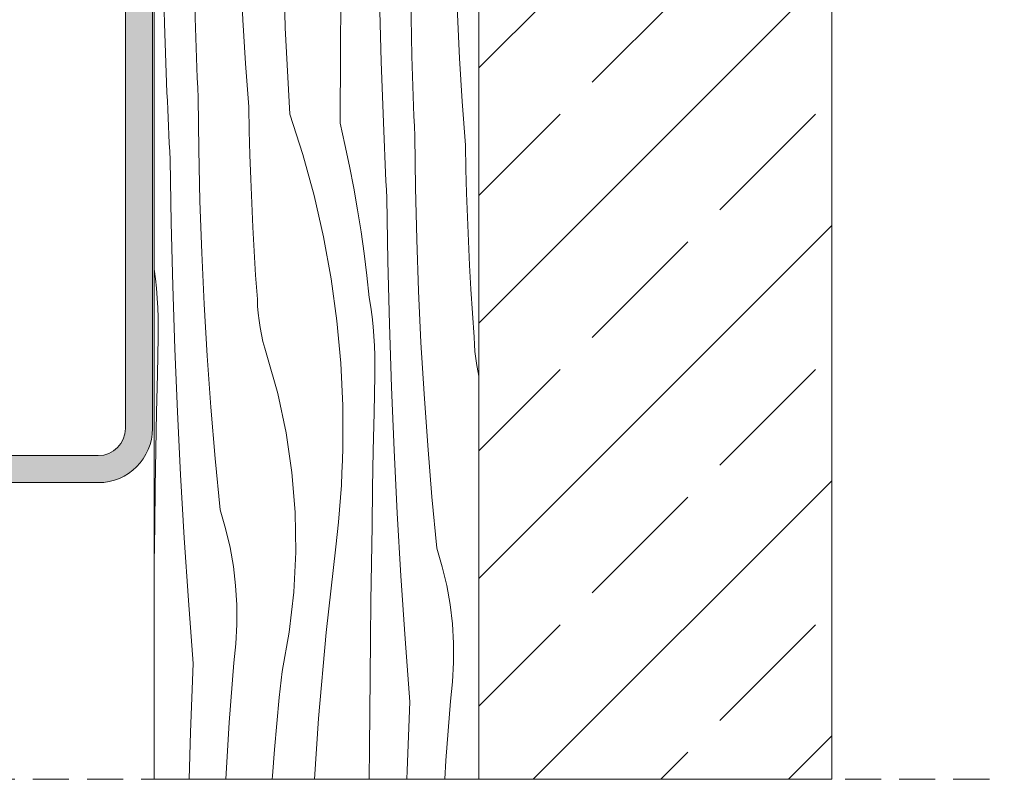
# Model space of a CAD drawing. Header units: millimetres. Extents: x -7814 to 55813, y 465 to 25965.
# Tile 96 of 112: x 52154 to 52700, y 16627 to 17048. Entities that reach past the tile are written whole.
import ezdxf

# ---------------------------------------------------------------- set-up
doc = ezdxf.new("R2010")
doc.units = ezdxf.units.MM
doc.linetypes.add('Hidden Line', pattern=[30.00000000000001, 20, -10.00000000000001])
for name, color, linetype, lineweight in [('2D Drafting - General102', 254, 'Continuous', 13), ('2D Drafting - General2', 251, 'Continuous', 15), ('2D Drafting - General81', 251, 'Continuous', 20)]:
    doc.layers.add(name, color=color, linetype=linetype, lineweight=lineweight)

# ---------------------------------------------------------------- blocks, each defined once
blk = doc.blocks.new('*X40')
at = {"layer": '2D Drafting - General81', "linetype": 'Continuous'}
for p, q in [((-48135.55918690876, 65941.31526236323), (-48136.85226734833, 65968.52347304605)), ((-48107.07705916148, 65957.48070799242), (-48107.76772209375, 65968.52347304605)), ((-48067.59955866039, 65968.52347304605), (-48065.2327174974, 65955.46646922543)), ((-48046.87249045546, 65968.52347304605), (-48045.44567355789, 65957.15158069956)), ((-48033.81683771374, 65965.15095574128), (-48033.87324772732, 65968.52347304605)), ((-48032.9455846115, 65930.25003056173), (-48033.81683771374, 65965.15095574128)), ((-48016.84816907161, 65948.69184465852), (-48017.55540845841, 65968.52347304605)), ((-47988.57816681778, 65962.90288503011), (-47988.8499469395, 65968.52347304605)), ((-47987.84075714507, 65949.60342938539), (-47988.57816681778, 65962.90288503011)), ((-48106.15159196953, 65944.19301428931), (-48107.07705916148, 65957.48070799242)), ((-48065.2327174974, 65955.46646922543), (-48062.06649773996, 65932.1609785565)), ((-48045.44567355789, 65957.15158069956), (-48044.11707639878, 65944.95358598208)), ((-48015.4914256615, 65920.14407654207), (-48016.84816907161, 65948.69184465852)), ((-47987.00929791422, 65936.30952217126), (-47987.84075714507, 65949.60342938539)), ((-48105.97453096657, 65940.24809045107), (-48106.15159196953, 65944.19301428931)), ((-48043.29300106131, 65939.63670527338), (-48044.11707639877, 65944.95358598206)), ((-48133.86446801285, 65912.7855630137), (-48135.55918690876, 65941.31526236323)), ((-48105.65911690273, 65936.31181192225), (-48105.97453096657, 65940.24809045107)), ((-48042.59376099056, 65934.30197154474), (-48043.29300106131, 65939.63670527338)), ((-48105.20573846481, 65932.38902940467), (-48105.65911690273, 65936.31181192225)), ((-48104.61495435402, 65928.48457696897), (-48105.20573846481, 65932.38902940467)), ((-48062.06649773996, 65932.1609785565), (-48059.93529561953, 65908.7381516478)), ((-48042.01974030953, 65928.95231539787), (-48042.59376099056, 65934.30197154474)), ((-47986.08383072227, 65923.02182846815), (-47987.00929791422, 65936.30952217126)), ((-48103.88749259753, 65924.6032660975), (-48104.61495435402, 65928.48457696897)), ((-48041.57125435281, 65923.59067563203), (-48042.01974030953, 65928.95231539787)), ((-48031.78700388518, 65895.3574618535), (-48032.9455846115, 65930.25003056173)), ((-48103.0242496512, 65920.7498797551), (-48103.88749259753, 65924.6032660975)), ((-48102.02628929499, 65916.92916649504), (-48103.0242496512, 65920.7498797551)), ((-48041.24854949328, 65918.21999762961), (-48041.57125435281, 65923.59067563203)), ((-48013.7967067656, 65891.61437719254), (-48015.4914256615, 65920.14407654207)), ((-47985.90676971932, 65919.07690462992), (-47986.08383072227, 65923.02182846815)), ((-48100.894841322, 65913.14583460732), (-48102.02628929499, 65916.92916649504)), ((-48041.05180300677, 65912.8432317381), (-48041.24854949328, 65918.21999762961)), ((-47985.59135565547, 65915.14062610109), (-47985.90676971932, 65919.07690462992)), ((-47985.13797721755, 65911.21784358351), (-47985.59135565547, 65915.14062610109)), ((-48131.83201130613, 65884.27793356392), (-48133.86446801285, 65912.7855630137)), ((-48094.8586692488, 65891.80366493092), (-48100.894841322, 65913.14583460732)), ((-48040.98112297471, 65907.46333164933), (-48041.05180300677, 65912.8432317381)), ((-47984.54719310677, 65907.3133911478), (-47985.13797721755, 65911.21784358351)), ((-48059.93529561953, 65908.7381516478), (-48058.84329143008, 65885.24393172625)), ((-48041.03654822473, 65902.08325277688), (-48040.98112297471, 65907.46333164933)), ((-47983.81973135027, 65903.43208027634), (-47984.54719310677, 65907.3133911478)), ((-48041.47983624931, 65881.1931889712), (-48041.03654822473, 65902.08325277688)), ((-47982.95648840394, 65899.57869393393), (-47983.81973135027, 65903.43208027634)), ((-47981.95852804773, 65895.75798067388), (-47982.95648840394, 65899.57869393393)), ((-48030.3411740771, 65860.47561504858), (-48031.78700388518, 65895.3574618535)), ((-47980.82708007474, 65891.97464878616), (-47981.95852804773, 65895.75798067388)), ((-48090.22232341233, 65870.11431553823), (-48094.8586692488, 65891.80366493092)), ((-48011.76425005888, 65863.10674774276), (-48013.7967067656, 65891.61437719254)), ((-47974.79090800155, 65870.63247910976), (-47980.82708007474, 65891.97464878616)), ((-48129.46210182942, 65855.79637205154), (-48131.83201130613, 65884.27793356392)), ((-48058.84329143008, 65885.24393172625), (-48058.79262710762, 65861.72440205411)), ((-48041.88953139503, 65860.3024393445), (-48041.47983624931, 65881.1931889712)), ((-48087.00540811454, 65848.1694975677), (-48090.22232341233, 65870.11431553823)), ((-47970.15456216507, 65848.94312971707), (-47974.79090800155, 65870.63247910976)), ((-48058.97442939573, 65854.85554403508), (-48058.79262710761, 65861.7244020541)), ((-48042.26563260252, 65839.41105791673), (-48041.88953139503, 65860.3024393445)), ((-48028.60819320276, 65825.606854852), (-48030.3411740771, 65860.47561504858)), ((-48009.39434058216, 65834.62518623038), (-48011.76425005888, 65863.10674774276)), ((-48148.67595445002, 65846.77804067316), (-48149.17559333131, 65856.83111661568)), ((-48126.75507194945, 65827.34487285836), (-48129.46210182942, 65855.79637205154)), ((-48059.24509021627, 65847.98961326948), (-48058.97442939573, 65854.85554403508)), ((-48146.65593999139, 65811.92473090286), (-48148.67595445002, 65846.77804067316)), ((-48085.22152574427, 65826.06200237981), (-48087.00540811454, 65848.1694975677)), ((-48059.60456425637, 65841.1277592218), (-48059.24509021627, 65847.98961326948)), ((-47969.17559333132, 65842.26490201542), (-47970.15456216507, 65848.94312971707)), ((-48060.05279133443, 65834.27113067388), (-48059.60456425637, 65841.1277592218)), ((-48042.6081388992, 65818.51909870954), (-48042.26563260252, 65839.41105791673)), ((-48060.58969641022, 65827.42087553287), (-48060.05279133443, 65834.27113067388)), ((-48006.68731070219, 65806.1736870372), (-48009.39434058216, 65834.62518623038)), ((-48123.71713177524, 65817.05870175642), (-48126.75507194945, 65827.34487285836)), ((-48061.2151895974, 65820.57814063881), (-48060.58969641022, 65827.42087553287)), ((-48084.87821926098, 65803.88530919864), (-48085.22152574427, 65826.06200237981)), ((-48026.58817874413, 65790.7535450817), (-48028.60819320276, 65825.606854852)), ((-48121.26830085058, 65806.61659356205), (-48123.71713177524, 65817.05870175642)), ((-48061.92916617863, 65813.7440715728), (-48061.2151895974, 65820.57814063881)), ((-48042.91704939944, 65797.62661574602), (-48042.6081388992, 65818.51909870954)), ((-48144.34902888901, 65777.08923432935), (-48146.65593999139, 65811.92473090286)), ((-48062.73150662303, 65806.91981246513), (-48061.92916617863, 65813.7440715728)), ((-48119.4164847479, 65796.0522585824), (-48121.26830085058, 65806.61659356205)), ((-48068.06240733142, 65759.39984164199), (-48062.73150662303, 65806.91981246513)), ((-48003.64937052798, 65795.88751593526), (-48006.68731070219, 65806.1736870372)), ((-48085.97694030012, 65781.7331898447), (-48084.87821926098, 65803.88530919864)), ((-48118.16766169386, 65785.39980170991), (-48119.4164847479, 65796.0522585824)), ((-48043.19236330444, 65776.73366305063), (-48042.91704939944, 65797.62661574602)), ((-48001.20053960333, 65785.44540774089), (-48003.64937052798, 65795.88751593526)), ((-48024.28126764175, 65755.91804850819), (-48026.58817874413, 65790.7535450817)), ((-48117.52586326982, 65774.69361232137), (-48118.16766169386, 65785.39980170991)), ((-47999.34872350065, 65774.88107276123), (-48001.20053960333, 65785.44540774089)), ((-48088.51304303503, 65759.69931223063), (-48085.97694030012, 65781.7331898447)), ((-48141.75537753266, 65742.27391251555), (-48144.34902888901, 65777.08923432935)), ((-48117.49316139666, 65763.96825325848), (-48117.52586326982, 65774.69361232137)), ((-48043.43407990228, 65755.84029464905), (-48043.19236330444, 65776.73366305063)), ((-47998.09990044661, 65764.22861588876), (-47999.34872350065, 65774.88107276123)), ((-48118.06966164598, 65753.2583492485), (-48117.49316139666, 65763.96825325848)), ((-47997.45810202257, 65753.52242650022), (-47998.09990044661, 65764.22861588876)), ((-48092.47580382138, 65737.87684429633), (-48088.51304303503, 65759.69931223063)), ((-48072.27152559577, 65711.7674004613), (-48068.06240733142, 65759.39984164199)), ((-48119.25350289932, 65742.59847512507), (-48118.06966164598, 65753.2583492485)), ((-48043.64219856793, 65734.946564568), (-48043.43407990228, 65755.84029464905)), ((-48021.6876162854, 65721.10272669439), (-48024.28126764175, 65755.91804850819)), ((-47997.4254001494, 65742.79706743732), (-47997.45810202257, 65753.52242650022)), ((-48143.19749251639, 65704.14419085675), (-48141.75537753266, 65742.27391251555)), ((-48121.71689520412, 65709.64423215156), (-48119.25350289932, 65742.59847512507)), ((-47998.00190039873, 65732.08716342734), (-47997.4254001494, 65742.79706743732)), ((-48094.00298608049, 65723.44826074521), (-48092.47580382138, 65737.87684429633)), ((-48043.99548416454, 65695.60284211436), (-48043.64219856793, 65734.946564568)), ((-47972.40804257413, 65716.70565847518), (-47969.17559333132, 65734.5063847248)), ((-47999.18574165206, 65721.4272893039), (-47998.00190039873, 65732.08716342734)), ((-48095.39978993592, 65709.0064724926), (-48094.00298608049, 65723.44826074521)), ((-48023.12973126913, 65682.97300503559), (-48021.6876162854, 65721.10272669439)), ((-48001.64913395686, 65688.4730463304), (-47999.18574165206, 65721.4272893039)), ((-47973.93522483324, 65702.27707492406), (-47972.40804257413, 65716.70565847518)), ((-48123.7312893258, 65676.65949859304), (-48121.71689520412, 65709.64423215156)), ((-48096.66610144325, 65694.55265762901), (-48095.39978993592, 65709.0064724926)), ((-48075.35652167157, 65664.04896661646), (-48072.27152559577, 65711.7674004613)), ((-48144.23651075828, 65666.00135652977), (-48143.19749251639, 65704.14419085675)), ((-47975.33202868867, 65687.83528667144), (-47973.93522483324, 65702.27707492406)), ((-48097.80181730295, 65680.08799522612), (-48096.66610144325, 65694.55265762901)), ((-48044.33482323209, 65656.25899690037), (-48043.99548416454, 65695.60284211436)), ((-48003.66352807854, 65655.48831277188), (-48001.64913395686, 65688.4730463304)), ((-47976.59834019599, 65673.38147180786), (-47975.33202868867, 65687.83528667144)), ((-48098.80684486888, 65665.61366524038), (-48097.80181730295, 65680.08799522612)), ((-48024.16874951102, 65644.83017070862), (-48023.12973126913, 65682.97300503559)), ((-48125.29631167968, 65643.65039171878), (-48123.7312893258, 65676.65949859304)), ((-47977.7340560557, 65658.91680940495), (-47976.59834019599, 65673.38147180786)), ((-48144.87231617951, 65627.84967084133), (-48144.23651075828, 65666.00135652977)), ((-48099.6811021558, 65651.13084841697), (-48098.80684486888, 65665.61366524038)), ((-48077.31568068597, 65616.27106560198), (-48075.35652167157, 65664.04896661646)), ((-47978.73908362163, 65644.44247941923), (-47977.7340560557, 65658.91680940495)), ((-48044.66021572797, 65616.91503386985), (-48044.33482323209, 65656.25899690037)), ((-48005.22855043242, 65622.47920589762), (-48003.66352807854, 65655.48831277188)), ((-48100.42451784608, 65636.64072619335), (-48099.6811021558, 65651.13084841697)), ((-48126.41167202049, 65610.62303331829), (-48125.29631167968, 65643.65039171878)), ((-48024.80455493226, 65606.67848502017), (-48024.16874951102, 65644.83017070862)), ((-47979.61334090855, 65629.95966259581), (-47978.73908362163, 65644.44247941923)), ((-48101.03703129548, 65622.14448060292), (-48100.42451784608, 65636.64072619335)), ((-48145.10483774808, 65589.69339608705), (-48144.87231617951, 65627.84967084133)), ((-47980.35675659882, 65615.46954037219), (-47979.61334090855, 65629.95966259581)), ((-48101.76610209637, 65598.00720449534), (-48101.03703129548, 65622.1444806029)), ((-48006.34391077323, 65589.45184749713), (-48005.22855043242, 65622.47920589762)), ((-48078.14791359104, 65568.46025596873), (-48077.31568068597, 65616.27106560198)), ((-48044.97166161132, 65577.57095796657), (-48044.66021572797, 65616.91503386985)), ((-47980.96927004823, 65600.97329478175), (-47980.35675659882, 65615.46954037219)), ((-48127.07716349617, 65577.58354856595), (-48126.41167202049, 65610.62303331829)), ((-48025.03707650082, 65568.5222102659), (-48024.80455493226, 65606.67848502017)), ((-47981.69834084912, 65576.8360186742), (-47980.96927004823, 65600.97329478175)), ((-48102.13226465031, 65573.86169627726), (-48101.76610209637, 65598.00720449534)), ((-48144.93404948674, 65551.53679507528), (-48145.10483774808, 65589.69339608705)), ((-48007.00940224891, 65556.4123627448), (-48006.34391077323, 65589.45184749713)), ((-48127.29266268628, 65544.53806488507), (-48127.07716349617, 65577.58354856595)), ((-48045.26916084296, 65538.22677413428), (-48044.97166161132, 65577.57095796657)), ((-47982.06450340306, 65552.69051045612), (-47981.69834084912, 65576.8360186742)), ((-48102.13543621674, 65549.71341203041), (-48102.13226465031, 65573.86169627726)), ((-48077.85275776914, 65520.64311456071), (-48078.14791359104, 65568.46025596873)), ((-48024.86628823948, 65530.36560925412), (-48025.03707650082, 65568.5222102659)), ((-48007.22490143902, 65523.36687906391), (-48007.00940224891, 65556.4123627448)), ((-48144.3599704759, 65513.38413065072), (-48144.93404948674, 65551.53679507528)), ((-48101.77561607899, 65525.56780846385), (-48102.13543621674, 65549.71341203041)), ((-47982.06767496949, 65528.54222620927), (-47982.06450340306, 65552.69051045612)), ((-48127.05812962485, 65511.49271081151), (-48127.29266268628, 65544.53806488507)), ((-48045.55271338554, 65498.88248731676), (-48045.26916084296, 65538.22677413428)), ((-48024.29220922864, 65492.21294482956), (-48024.86628823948, 65530.36560925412)), ((-47981.70785483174, 65504.3966226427), (-47982.06767496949, 65528.54222620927)), ((-48101.05288554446, 65501.43034168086), (-48101.77561607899, 65525.56780846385)), ((-48006.99036837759, 65490.32152499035), (-48007.22490143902, 65523.36687906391)), ((-48076.43037729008, 65472.84622174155), (-48077.85275776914, 65520.64311456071)), ((-48143.3826648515, 65475.23966521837), (-48144.3599704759, 65513.38413065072)), ((-48126.37360780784, 65478.45361485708), (-48127.05812962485, 65511.49271081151)), ((-48099.96740792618, 65477.30646594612), (-48101.05288554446, 65501.43034168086)), ((-47980.98512429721, 65480.25915585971), (-47981.70785483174, 65504.3966226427)), ((-48045.82231920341, 65459.53810245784), (-48045.55271338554, 65498.88248731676)), ((-48023.31490360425, 65454.06847939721), (-48024.29220922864, 65492.21294482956)), ((-48006.30584656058, 65457.28242903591), (-48006.99036837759, 65490.32152499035)), ((-48126.21444805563, 65472.90347281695), (-48126.37360780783, 65478.45361485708)), ((-47979.89964667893, 65456.13528012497), (-47980.98512429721, 65480.25915585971)), ((-48142.00224179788, 65437.1076602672), (-48143.3826648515, 65475.23966521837)), ((-48126.04258919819, 65467.3537094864), (-48126.21444805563, 65472.90347281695)), ((-48098.51942850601, 65453.20163245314), (-48099.96740792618, 65477.30646594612)), ((-48073.8815628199, 65425.09614661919), (-48076.43037729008, 65472.84622174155)), ((-48125.85803213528, 65461.80435392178), (-48126.04258919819, 65467.3537094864)), ((-48125.66077783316, 65456.25543517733), (-48125.85803213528, 65461.80435392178)), ((-48125.4508273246, 65450.70698230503), (-48125.66077783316, 65456.25543517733)), ((-48046.07797826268, 65420.19362450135), (-48045.82231920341, 65459.53810245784)), ((-48006.14668680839, 65451.73228699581), (-48006.30584656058, 65457.28242903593)), ((-48096.70927447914, 65429.12128809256), (-48098.51942850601, 65453.20163245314)), ((-48021.93448055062, 65415.93647444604), (-48023.31490360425, 65454.06847939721)), ((-48005.97482795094, 65446.18252366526), (-48006.14668680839, 65451.73228699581)), ((-47978.45166725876, 65432.030446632), (-47979.89964667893, 65456.13528012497)), ((-48125.2281817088, 65445.15902435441), (-48125.4508273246, 65450.70698230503)), ((-48005.79027088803, 65440.63316810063), (-48005.97482795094, 65446.18252366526)), ((-48124.99284215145, 65439.61159037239), (-48125.2281817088, 65445.15902435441)), ((-48005.59301658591, 65435.08424935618), (-48005.79027088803, 65440.63316810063)), ((-48141.8052418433, 65432.43312357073), (-48142.00224179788, 65437.10766026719)), ((-48124.74480988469, 65434.06470940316), (-48124.99284215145, 65439.61159037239)), ((-48005.38306607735, 65429.53579648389), (-48005.59301658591, 65435.08424935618)), ((-48141.60218371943, 65427.75884611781), (-48141.8052418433, 65432.43312357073)), ((-48124.40294486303, 65405.48676431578), (-48124.74480988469, 65434.06470940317)), ((-48096.44257181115, 65415.80407505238), (-48096.70927447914, 65429.12128809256)), ((-48005.16042046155, 65423.98783853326), (-48005.38306607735, 65429.53579648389)), ((-47976.64151323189, 65407.95010227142), (-47978.45166725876, 65432.030446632)), ((-48141.39306776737, 65423.08483575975), (-48141.60218371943, 65427.75884611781)), ((-48073.88156281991, 65425.09614661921), (-48066.65747218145, 65402.71348910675)), ((-48004.9250809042, 65418.44040455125), (-48005.16042046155, 65423.98783853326)), ((-48141.17789433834, 65418.41110034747), (-48141.39306776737, 65423.08483575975)), ((-48140.95666379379, 65413.73764773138), (-48141.17789433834, 65418.41110034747)), ((-48046.07797826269, 65420.19362450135), (-48043.36716463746, 65408.22668107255)), ((-48004.67704863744, 65412.89352358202), (-48004.9250809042, 65418.44040455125)), ((-48140.7293765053, 65409.06448576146), (-48140.95666379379, 65413.73764773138)), ((-48096.0816822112, 65402.48908154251), (-48096.44257181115, 65415.80407505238)), ((-48021.73748059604, 65411.26193774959), (-48021.93448055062, 65415.93647444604)), ((-48004.33518361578, 65384.31557849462), (-48004.67704863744, 65412.89352358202)), ((-48140.49603285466, 65404.39162228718), (-48140.7293765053, 65409.06448576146)), ((-48043.36716463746, 65408.22668107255), (-48040.85206217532, 65396.21708053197)), ((-48021.53442247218, 65406.58766029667), (-48021.73748059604, 65411.26193774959)), ((-47976.3748105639, 65394.63288923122), (-47976.64151323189, 65407.9501022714)), ((-48140.2566332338, 65399.71906515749), (-48140.49603285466, 65404.39162228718)), ((-48123.72267582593, 65376.91487163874), (-48124.40294486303, 65405.48676431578)), ((-48095.62662373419, 65389.1769736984), (-48096.0816822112, 65402.48908154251)), ((-48066.65747218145, 65402.71348910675), (-48060.43151799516, 65380.03291730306)), ((-48021.32530652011, 65401.91364993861), (-48021.53442247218, 65406.58766029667)), ((-48021.11013309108, 65397.23991452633), (-48021.32530652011, 65401.91364993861)), ((-48139.67276681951, 65364.81214950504), (-48140.2566332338, 65399.7190651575)), ((-48020.88890254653, 65392.56646191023), (-48021.11013309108, 65397.23991452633)), ((-48040.85206217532, 65396.21708053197), (-48038.53334113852, 65384.1680233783)), ((-48020.66161525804, 65387.89329994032), (-48020.88890254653, 65392.56646191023)), ((-47976.01392096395, 65381.31789572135), (-47976.3748105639, 65394.63288923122)), ((-48095.07741914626, 65375.86841751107), (-48095.62662373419, 65389.1769736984)), ((-48020.4282716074, 65383.22043646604), (-48020.66161525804, 65387.89329994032)), ((-48060.43151799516, 65380.03291730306), (-48055.21591229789, 65357.09891852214)), ((-48038.53334113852, 65384.1680233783), (-48036.41161945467, 65372.08272062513)), ((-48020.18887198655, 65378.54787933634), (-48020.4282716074, 65383.22043646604)), ((-48003.65491457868, 65355.74368581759), (-48004.33518361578, 65384.31557849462)), ((-47975.55886248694, 65368.00578787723), (-47976.01392096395, 65381.31789572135)), ((-48122.70409817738, 65348.35303842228), (-48123.72267582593, 65376.91487163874)), ((-48094.43409592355, 65362.56407879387), (-48095.07741914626, 65375.86841751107)), ((-48019.60500557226, 65343.64096368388), (-48020.18887198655, 65378.54787933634)), ((-48036.41161945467, 65372.08272062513), (-48034.487462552, 65359.96439294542)), ((-48138.80151371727, 65329.91122432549), (-48139.67276681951, 65364.81214950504)), ((-47975.00965789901, 65354.69723168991), (-47975.55886248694, 65368.00578787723)), ((-48093.69668625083, 65349.26462314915), (-48094.43409592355, 65362.56407879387)), ((-48034.487462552, 65359.96439294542), (-48032.76138320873, 65347.81626981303)), ((-48055.21591229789, 65357.09891852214), (-48051.0208853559, 65333.95647716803)), ((-48002.63633693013, 65327.18185260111), (-48003.65491457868, 65355.74368581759)), ((-47974.3663346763, 65341.3928929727), (-47975.00965789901, 65354.69723168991)), ((-48121.34735476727, 65319.80527030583), (-48122.70409817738, 65348.35303842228)), ((-48092.86522701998, 65335.97071593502), (-48093.69668625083, 65349.26462314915)), ((-48032.76138320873, 65347.81626981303), (-48031.2338414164, 65335.64158864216)), ((-48018.73375247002, 65308.74003850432), (-48019.60500557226, 65343.64096368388)), ((-48149.14893016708, 65339.29789903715), (-48149.17559333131, 65339.46992804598)), ((-48148.44969009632, 65333.9631653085), (-48149.14893016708, 65339.29789903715)), ((-47973.62892500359, 65328.093437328), (-47974.3663346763, 65341.3928929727)), ((-48147.87566941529, 65328.61350916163), (-48148.44969009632, 65333.9631653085)), ((-48091.93975982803, 65322.68302223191), (-48092.86522701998, 65335.97071593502)), ((-48051.0208853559, 65333.95647716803), (-48047.85466559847, 65310.65098649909)), ((-48031.2338414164, 65335.64158864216), (-48029.90524425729, 65323.44359392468)), ((-48147.42718345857, 65323.25186939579), (-48147.87566941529, 65328.61350916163)), ((-48137.64293299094, 65295.01865561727), (-48138.80151371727, 65329.91122432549)), ((-48001.27959352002, 65298.63408448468), (-48002.63633693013, 65327.18185260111)), ((-47972.79746577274, 65314.79953011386), (-47973.62892500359, 65328.093437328)), ((-48147.10447859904, 65317.88119139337), (-48147.42718345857, 65323.25186939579)), ((-48091.76269882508, 65318.73809839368), (-48091.93975982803, 65322.68302223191)), ((-48029.08116891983, 65318.12671321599), (-48029.90524425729, 65323.44359392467)), ((-48146.90773211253, 65312.50442550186), (-48147.10447859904, 65317.88119139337)), ((-48119.65263587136, 65291.2755709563), (-48121.34735476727, 65319.80527030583)), ((-48091.44728476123, 65314.80181986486), (-48091.76269882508, 65318.73809839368)), ((-48090.99390632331, 65310.87903734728), (-48091.44728476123, 65314.80181986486)), ((-48028.38192884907, 65312.79197948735), (-48029.08116891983, 65318.12671321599)), ((-47971.87199858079, 65301.51183641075), (-47972.79746577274, 65314.79953011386)), ((-48146.83705208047, 65307.12452541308), (-48146.90773211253, 65312.50442550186)), ((-48090.40312221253, 65306.97458491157), (-48090.99390632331, 65310.87903734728)), ((-48047.85466559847, 65310.65098649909), (-48045.72346347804, 65287.22815959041)), ((-48027.80790816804, 65307.44232334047), (-48028.38192884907, 65312.79197948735)), ((-48146.8924773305, 65301.74444654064), (-48146.83705208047, 65307.12452541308)), ((-48089.67566045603, 65303.09327404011), (-48090.40312221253, 65306.97458491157)), ((-48027.35942221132, 65302.08068357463), (-48027.80790816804, 65307.44232334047)), ((-48017.57517174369, 65273.84746979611), (-48018.73375247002, 65308.74003850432)), ((-48147.33576535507, 65280.85438273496), (-48146.8924773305, 65301.74444654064)), ((-48088.81241750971, 65299.23988769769), (-48089.67566045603, 65303.09327404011)), ((-48087.8144571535, 65295.41917443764), (-48088.81241750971, 65299.23988769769)), ((-48027.03671735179, 65296.71000557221), (-48027.35942221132, 65302.08068357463)), ((-47999.58487462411, 65270.10438513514), (-48001.27959352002, 65298.63408448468)), ((-47971.69493757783, 65297.56691257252), (-47971.87199858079, 65301.51183641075)), ((-48136.19710318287, 65260.13680881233), (-48137.64293299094, 65295.01865561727)), ((-48086.6830091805, 65291.63584254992), (-48087.8144571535, 65295.41917443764)), ((-48026.83997086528, 65291.33323968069), (-48027.03671735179, 65296.71000557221)), ((-47971.37952351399, 65293.63063404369), (-47971.69493757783, 65297.56691257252)), ((-47970.92614507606, 65289.70785152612), (-47971.37952351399, 65293.63063404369)), ((-48117.62017916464, 65262.76794150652), (-48119.65263587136, 65291.2755709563)), ((-48080.64683710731, 65270.29367287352), (-48086.6830091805, 65291.63584254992)), ((-48045.72346347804, 65287.22815959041), (-48044.6314592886, 65263.73393966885)), ((-48026.76929083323, 65285.95333959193), (-48026.83997086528, 65291.33323968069)), ((-47970.33536096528, 65285.80339909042), (-47970.92614507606, 65289.70785152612)), ((-48026.82471608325, 65280.57326071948), (-48026.76929083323, 65285.95333959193)), ((-47969.60789920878, 65281.92208821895), (-47970.33536096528, 65285.80339909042)), ((-47969.17559333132, 65279.99233997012), (-47969.60789920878, 65281.92208821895)), ((-48147.7454605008, 65259.96363310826), (-48147.33576535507, 65280.85438273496)), ((-48027.26800410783, 65259.6831969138), (-48026.82471608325, 65280.57326071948)), ((-48016.12934193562, 65238.96562299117), (-48017.57517174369, 65273.84746979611)), ((-48076.01049127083, 65248.60432348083), (-48080.64683710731, 65270.29367287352)), ((-47997.55241791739, 65241.59675568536), (-47999.58487462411, 65270.10438513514)), ((-48148.12156170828, 65239.0722516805), (-48147.7454605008, 65259.96363310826)), ((-48134.46412230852, 65225.26804861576), (-48136.19710318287, 65260.13680881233)), ((-48115.25026968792, 65234.28637999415), (-48117.62017916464, 65262.76794150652)), ((-48044.6314592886, 65263.73393966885), (-48044.58079496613, 65240.21440999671)), ((-48027.67769925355, 65238.79244728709), (-48027.26800410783, 65259.6831969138)), ((-48072.79357597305, 65226.6595055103), (-48076.01049127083, 65248.60432348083)), ((-48148.46406800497, 65218.18029247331), (-48148.12156170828, 65239.0722516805)), ((-48044.76259725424, 65233.34555197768), (-48044.58079496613, 65240.2144099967)), ((-48028.05380046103, 65217.90106585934), (-48027.67769925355, 65238.79244728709)), ((-48014.39636106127, 65204.0968627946), (-48016.12934193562, 65238.96562299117)), ((-47995.18250844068, 65213.11519417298), (-47997.55241791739, 65241.59675568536)), ((-48112.54323980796, 65205.83488080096), (-48115.25026968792, 65234.28637999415)), ((-48045.03325807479, 65226.47962121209), (-48044.76259725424, 65233.34555197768)), ((-48132.4441078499, 65190.41473884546), (-48134.46412230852, 65225.26804861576)), ((-48071.00969360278, 65204.55201032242), (-48072.79357597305, 65226.6595055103)), ((-48045.39273211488, 65219.6177671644), (-48045.03325807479, 65226.47962121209)), ((-48148.77297850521, 65197.28780950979), (-48148.46406800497, 65218.18029247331)), ((-48045.84095919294, 65212.76113861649), (-48045.39273211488, 65219.6177671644)), ((-48028.39630675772, 65197.00910665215), (-48028.05380046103, 65217.90106585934)), ((-48046.37786426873, 65205.91088347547), (-48045.84095919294, 65212.76113861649)), ((-47992.47547856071, 65184.6636949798), (-47995.18250844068, 65213.11519417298)), ((-48109.50529963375, 65195.54870969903), (-48112.54323980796, 65205.83488080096)), ((-48047.00335745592, 65199.06814858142), (-48046.37786426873, 65205.91088347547)), ((-48070.66638711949, 65182.37531714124), (-48071.00969360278, 65204.55201032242)), ((-48012.37634660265, 65169.2435530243), (-48014.39636106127, 65204.0968627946)), ((-48149.0482924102, 65176.3948568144), (-48148.77297850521, 65197.28780950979)), ((-48107.05646870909, 65185.10660150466), (-48109.50529963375, 65195.54870969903)), ((-48047.71733403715, 65192.2340795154), (-48047.00335745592, 65199.06814858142)), ((-48028.70521725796, 65176.11662368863), (-48028.39630675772, 65197.00910665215)), ((-48130.13719674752, 65155.57924227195), (-48132.4441078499, 65190.41473884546)), ((-48048.51967448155, 65185.40982040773), (-48047.71733403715, 65192.2340795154)), ((-48105.20465260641, 65174.54226652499), (-48107.05646870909, 65185.10660150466)), ((-48053.85057518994, 65137.88984958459), (-48048.51967448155, 65185.40982040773)), ((-47989.4375383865, 65174.37752387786), (-47992.47547856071, 65184.6636949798)), ((-48071.76510815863, 65160.2231977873), (-48070.66638711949, 65182.37531714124)), ((-48149.17559333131, 65165.39128872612), (-48149.0482924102, 65176.3948568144)), ((-48103.95582955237, 65163.88980965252), (-48105.20465260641, 65174.54226652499)), ((-48028.98053116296, 65155.22367099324), (-48028.70521725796, 65176.11662368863)), ((-47986.98870746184, 65163.9354156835), (-47989.4375383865, 65174.37752387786)), ((-48010.06943550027, 65134.4080564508), (-48012.37634660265, 65169.2435530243)), ((-48103.31403112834, 65153.18362026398), (-48103.95582955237, 65163.88980965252)), ((-47985.13689135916, 65153.37108070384), (-47986.98870746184, 65163.9354156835)), ((-48074.30121089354, 65138.18932017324), (-48071.76510815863, 65160.2231977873)), ((-48127.54354539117, 65120.76392045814), (-48130.13719674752, 65155.57924227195)), ((-48103.28132925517, 65142.45826120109), (-48103.31403112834, 65153.18362026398)), ((-48029.2222477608, 65134.33030259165), (-48028.98053116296, 65155.22367099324)), ((-47983.88806830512, 65142.71862383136), (-47985.13689135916, 65153.37108070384)), ((-48103.85782950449, 65131.7483571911), (-48103.28132925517, 65142.45826120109)), ((-47983.24626988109, 65132.01243444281), (-47983.88806830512, 65142.71862383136)), ((-48078.26397167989, 65116.36685223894), (-48074.30121089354, 65138.18932017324)), ((-48058.05969345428, 65090.25740840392), (-48053.85057518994, 65137.88984958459)), ((-48007.47578414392, 65099.59273463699), (-48010.06943550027, 65134.4080564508)), ((-48105.04167075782, 65121.08848306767), (-48103.85782950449, 65131.7483571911)), ((-48029.43036642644, 65113.43657251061), (-48029.2222477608, 65134.33030259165)), ((-47983.21356800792, 65121.28707537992), (-47983.24626988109, 65132.01243444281)), ((-48128.98566037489, 65082.63419879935), (-48127.54354539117, 65120.76392045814)), ((-48107.50506306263, 65088.13424009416), (-48105.04167075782, 65121.08848306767)), ((-47983.79006825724, 65110.57717136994), (-47983.21356800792, 65121.28707537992)), ((-48079.791153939, 65101.93826868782), (-48078.26397167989, 65116.36685223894)), ((-48029.78365202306, 65074.09285005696), (-48029.43036642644, 65113.43657251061)), ((-47984.97390951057, 65099.91729724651), (-47983.79006825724, 65110.57717136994)), ((-48081.18795779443, 65087.49648043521), (-48079.791153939, 65101.93826868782)), ((-48008.91789912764, 65061.46301297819), (-48007.47578414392, 65099.59273463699)), ((-47987.43730181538, 65066.963054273), (-47984.97390951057, 65099.91729724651)), ((-48109.43031981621, 65056.60908800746), (-48107.50506306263, 65088.13424009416)), ((-48082.45426930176, 65073.04266557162), (-48081.18795779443, 65087.49648043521)), ((-48060.23505689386, 65056.60908800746), (-48058.05969345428, 65090.25740840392)), ((-48129.6945894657, 65056.60908800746), (-48128.98566037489, 65082.63419879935)), ((-48083.58998516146, 65058.57800316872), (-48082.45426930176, 65073.04266557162)), ((-48029.93444876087, 65056.60908800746), (-48029.78365202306, 65074.09285005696)), ((-47988.06962369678, 65056.60908800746), (-47987.43730181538, 65066.963054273)), ((-48083.72669712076, 65056.60908800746), (-48083.58998516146, 65058.57800316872)), ((-48009.05012098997, 65056.60908800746), (-48008.91789912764, 65061.46301297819))]:
    blk.add_line(p, q, dxfattribs=at)
blk = doc.blocks.new('Wype_nienie_130')
at = {"layer": '2D Drafting - General2', "linetype": 'Continuous'}
for p, q in [((-47969.17559333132, 65968.52347304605), (-48149.17559333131, 65968.52347304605)), ((-48149.17559333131, 65968.52347304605), (-48149.17559333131, 65056.60908800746)), ((-47969.17559333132, 65056.60908800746), (-47969.17559333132, 65968.52347304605)), ((-48149.17559333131, 65056.60908800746), (-47969.17559333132, 65056.60908800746))]:
    blk.add_line(p, q, dxfattribs=at)
at = {"layer": '2D Drafting - General81', "linetype": 'Continuous'}
blk.add_blockref('*X40', (0, 0), dxfattribs=at)

msp = doc.modelspace()

# ---------------------------------------------------------------- hatches: boundary and pattern name
at = {"layer": '2D Drafting - General102', "linetype": 'Continuous'}
h = msp.add_hatch(color=256, dxfattribs=at)
edge = h.paths.add_edge_path()
edge.add_line((52227.54745608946, 16821.62813233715), (52227.54745608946, 17076.47109321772))
edge.add_line((52227.54745608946, 17076.47109321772), (52212.54745608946, 17076.47109321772))
edge.add_line((52212.54745608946, 17076.47109321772), (52212.54745608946, 16821.62813233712))
edge.add_arc((52197.54745608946, 16821.62813233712), 15, -90, 0, ccw=False)
edge.add_line((52197.54745608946, 16806.62813233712), (52077.54745608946, 16806.62813233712))
edge.add_arc((52077.54745608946, 16821.62813233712), 15, 180, 270, ccw=False)
edge.add_line((52062.54745608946, 16821.62813233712), (52062.54745608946, 16976.62813233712))
edge.add_arc((52037.54745608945, 16976.62813233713), 25.00000000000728, 359.9999999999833, 449.9999999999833)
edge.add_line((52037.54745608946, 17001.62813233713), (51847.54745608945, 17001.62813233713))
edge.add_arc((51847.54745608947, 16976.62813233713), 25, 90.00000000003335, 180.0000000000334)
edge.add_line((51822.54745608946, 16976.62813233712), (51822.54745608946, 16911.62813233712))
edge.add_line((51822.54745608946, 16911.62813233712), (51837.54745608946, 16911.62813233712))
edge.add_line((51837.54745608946, 16911.62813233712), (51837.54745608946, 16976.62813233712))
edge.add_arc((51847.54745608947, 16976.62813233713), 10.00000000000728, 90.00000000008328, 180.0000000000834, ccw=False)
edge.add_line((51847.54745608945, 16986.62813233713), (52037.54745608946, 16986.62813233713))
edge.add_arc((52037.54745608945, 16976.62813233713), 10.00000000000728, -4.172306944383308e-11, 89.99999999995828, ccw=False)
edge.add_line((52047.54745608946, 16976.62813233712), (52047.54745608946, 16821.62813233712))
edge.add_arc((52077.54745608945, 16821.62813233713), 29.99999999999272, 180.0000000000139, 270.0000000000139)
edge.add_line((52077.54745608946, 16791.62813233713), (52197.54745608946, 16791.62813233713))
edge.add_arc((52197.54745608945, 16821.62813233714), 30.00000000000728, 270.0000000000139, 360.0000000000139)
at = {"layer": '2D Drafting - General81', "linetype": 'Continuous'}
h = msp.add_hatch(dxfattribs=at)
h.set_pattern_fill('SOLID___DASHED', color=256, style=0, pattern_type=2)
h.set_pattern_definition([(44.99999999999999, (100377.5941558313, -48429.32658651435), (-70.71067811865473, 70.71067811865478), []), (44.99999999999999, (100342.238816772, -48393.97124745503), (-70.71067811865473, 70.71067811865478), [75, -25])])
h.paths.add_polyline_path([(52408.4185625, 16627.28250149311), (52603.96428346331, 16627.28250149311), (52603.96428346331, 17539.1969027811), (52408.4185625, 17539.1969027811)])

# ---------------------------------------------------------------- linework, layer by layer
at = {"layer": '2D Drafting - General2', "linetype": 'Continuous'}
for p, q in [((52603.96428346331, 16627.28250472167), (52603.96428346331, 17539.1969027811)), ((52212.54745608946, 17441.62813233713), (52212.54745608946, 16821.62813233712)), ((52227.54745608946, 17441.62813233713), (52227.54745608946, 16821.62813233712)), ((52197.54745608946, 16806.62813233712), (52077.54745608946, 16806.62813233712)), ((52197.54745608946, 16791.62813233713), (52077.54745608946, 16791.62813233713))]:
    msp.add_line(p, q, dxfattribs=at)
at = {"layer": '2D Drafting - General2', "linetype": 'Hidden Line'}
msp.add_line((51681.29362146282, 16627.28250472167), (52699.53923662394, 16627.28250472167), dxfattribs=at)
at = {"layer": '2D Drafting - General2', "linetype": 'Continuous', "flags": 128}
msp.add_lwpolyline([(52408.4185625, 16627.28250149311), (52603.96428346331, 16627.28250149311), (52603.96428346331, 17539.1969027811), (52408.4185625, 17539.1969027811)], close=True, dxfattribs=at)
msp.add_lwpolyline([(52227.54745608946, 16821.62813233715), (52227.54745608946, 17076.47109321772), (52212.54745608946, 17076.47109321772), (52212.54745608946, 16821.62813233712, -0.414213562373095), (52197.54745608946, 16806.62813233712), (52077.54745608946, 16806.62813233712, -0.414213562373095), (52062.54745608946, 16821.62813233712), (52062.54745608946, 16976.62813233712, 0.414213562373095), (52037.54745608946, 17001.62813233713), (51847.54745608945, 17001.62813233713, 0.414213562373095), (51822.54745608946, 16976.62813233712), (51822.54745608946, 16911.62813233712), (51837.54745608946, 16911.62813233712), (51837.54745608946, 16976.62813233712, -0.414213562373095), (51847.54745608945, 16986.62813233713), (52037.54745608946, 16986.62813233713, -0.414213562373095), (52047.54745608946, 16976.62813233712), (52047.54745608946, 16821.62813233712, 0.414213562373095), (52077.54745608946, 16791.62813233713), (52197.54745608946, 16791.62813233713, 0.414213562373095)], format="xyb", close=True, dxfattribs=at)
at = {"layer": '2D Drafting - General2', "linetype": 'Continuous'}
for radius in [15.00000000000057, 30.00000000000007]:
    msp.add_arc((52197.54745608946, 16821.62813233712), radius, 270, 0, dxfattribs=at)

# ---------------------------------------------------------------- block references
at = {"layer": '2D Drafting - General81', "linetype": 'Continuous'}
msp.add_blockref('Wype_nienie_130', (100377.5941558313, -48429.32658651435), dxfattribs=at)

doc.saveas('drawing.dxf')
